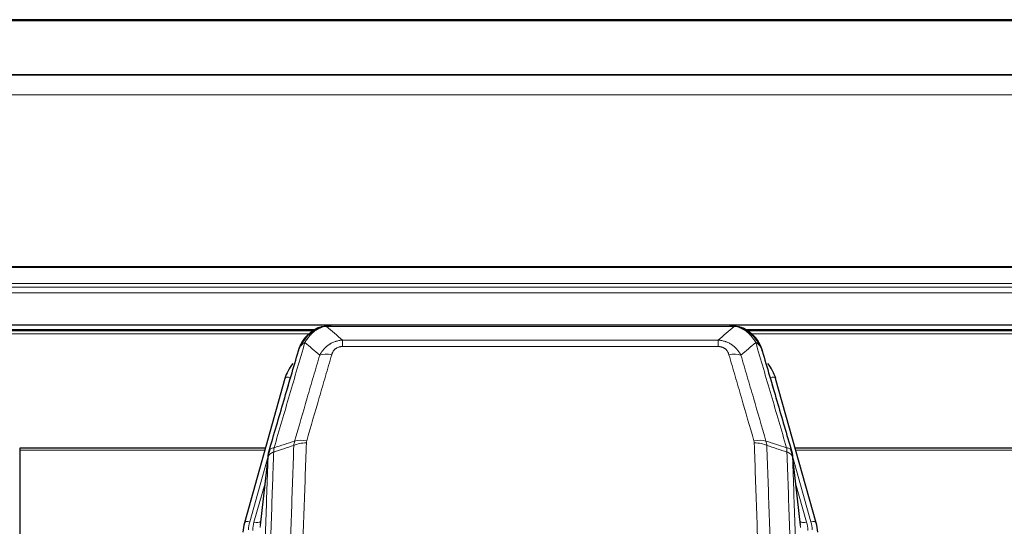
# Model space of a CAD drawing. Header units: inches. Extents: x 0 to 23760, y -13 to 16800.
# Tile 87 of 247: x 6991 to 7529, y 8457 to 8734. Entities that reach past the tile are written whole.
import ezdxf

# ---------------------------------------------------------------- set-up
doc = ezdxf.new("R2010")
doc.units = ezdxf.units.IN
doc.layers.add('254', color=7, linetype='Continuous', true_color=0xffffff)

msp = doc.modelspace()

# ---------------------------------------------------------------- linework, layer by layer
at = {"layer": '254', "color": 2, "linetype": 'Continuous', "lineweight": 25}
for p, q in [((8093.614, 8734.328), (6486.614, 8734.328)), ((8093.614, 8704.2), (6486.614, 8704.2)), ((8093.614, 8704.019), (6486.614, 8704.019)), ((6486.614, 8567.525), (8093.614, 8567.526)), ((7154.112, 8565.867), (7154.012, 8565.839)), ((7379.175, 8567.343), (7161.054, 8567.343)), ((7386.117, 8565.867), (7386.217, 8565.839)), ((7152.053, 8564.829), (6828.103, 8564.829)), ((8093.614, 8564.829), (7388.076, 8564.829)), ((7136.061, 8538.252), (7113.887, 8459.365)), ((7426.342, 8459.365), (7404.168, 8538.252)), ((7125.334, 8500.081), (6991.115, 8500.081)), ((6991.115, 8500.081), (6991.115, 8499.05)), ((6991.115, 8499.05), (6991.115, 8339.57)), ((7126.923, 8496.564), (7122.508, 8458.045)), ((7417.722, 8458.045), (7413.306, 8496.564)), ((7548.115, 8500.081), (7414.896, 8500.081)), ((7113.887, 8459.365), (7113.868, 8459.269)), ((7426.361, 8459.269), (7426.342, 8459.365))]:
    msp.add_line(p, q, dxfattribs=at)
at = {"layer": '254', "color": 110, "linetype": 'Continuous', "lineweight": 13}
for p, q in [((8093.614, 8733.783), (6486.614, 8733.783)), ((8093.614, 8693.254), (6486.614, 8693.254)), ((8093.614, 8599.426), (6486.614, 8599.426)), ((8093.614, 8598.982), (6486.614, 8598.982)), ((8093.614, 8590.069), (6486.614, 8590.069)), ((8093.614, 8588.224), (6486.614, 8588.224)), ((8093.614, 8584.983), (6486.614, 8584.983)), ((7154.012, 8565.839), (7153.944, 8565.681)), ((7381.517, 8566.68), (7158.712, 8566.68)), ((7386.217, 8565.839), (7386.286, 8565.681)), ((7150.665, 8564.268), (6828.92, 8564.268)), ((7149.277, 8562.655), (6830.961, 8562.655)), ((8093.614, 8564.268), (7388.974, 8564.268)), ((8093.614, 8562.655), (7390.934, 8562.655)), ((7167.443, 8559.212), (7372.786, 8559.212)), ((7167.443, 8559.212), (7167.443, 8555.679)), ((7372.786, 8555.679), (7167.443, 8555.679)), ((7372.786, 8559.212), (7372.786, 8555.679)), ((7138.949, 8538.825), (7134.224, 8522.014)), ((7406.005, 8522.014), (7401.28, 8538.825)), ((7125.047, 8499.05), (6991.115, 8499.05)), ((7126.848, 8495.773), (7116.775, 8459.939)), ((7423.454, 8459.939), (7413.381, 8495.773)), ((7548.115, 8499.05), (7415.183, 8499.05)), ((7126.794, 8495.052), (7122.417, 8456.872)), ((7417.812, 8456.872), (7413.435, 8495.052)), ((7125.148, 8481.084), (7119.123, 8459.646)), ((7415.081, 8481.084), (7421.107, 8459.646))]:
    msp.add_line(p, q, dxfattribs=at)
for centre, major_axis, ratio, start_param, end_param in [((7161.596, 8545.457), (-9.598, 2.808), 0.562843, 4.8755761, 5.6185342), ((7378.633, 8545.457), (9.598, 2.808), 0.562843, 0.6646512, 1.4076092), ((7138.949, 8537.44), (-2.888, 0.812), 0.4480327, 4.837666, 6.2831701), ((7401.28, 8537.44), (-2.888, -0.812), 0.4480327, 3.1416079, 4.5871119), ((7147.748, 8497.402), (9.994, -0.345), 0.559112, 1.5901207, 2.34753), ((7147.935, 8498.575), (9.604, -2.788), 0.5442898, 1.7274916, 2.473129), ((7392.294, 8498.575), (9.604, 2.788), 0.5442898, 0.6684637, 1.414101), ((7392.482, 8497.402), (9.994, 0.345), 0.559112, 0.7940626, 1.551472), ((7116.775, 8458.554), (-2.888, 0.812), 0.4480327, 4.837666, 6.2831701), ((7140.096, 8454.788), (24.033, -0.038), 0.8858289, 2.8989744, 3.1081259), ((7142.443, 8454.495), (24.033, -0.038), 0.8858289, 2.8989744, 3.1081259), ((7119.123, 8461.493), (-3.851, 1.082), 0.4480327, 1.6960734, 2.8915811), ((7421.107, 8461.493), (-3.851, -1.082), 0.4480327, 0.2500116, 1.4455193), ((7397.786, 8454.495), (-24.033, -0.038), 0.8858289, 3.1750594, 3.3842109), ((7423.454, 8458.554), (-2.888, -0.812), 0.4480327, 3.1416079, 4.5871119), ((7400.133, 8454.788), (-24.033, -0.038), 0.8858289, 3.1750594, 3.3842109)]:
    msp.add_ellipse(centre, major_axis=major_axis, ratio=ratio, start_param=start_param, end_param=end_param, dxfattribs=at)
at = {"layer": '254', "color": 2, "linetype": 'Continuous', "lineweight": 25}
for centre, major_axis, ratio, start_param, end_param in [((7162.256, 8532.238), (27.014, -0.465), 0.8900028, 2.5301108, 2.912319), ((7377.973, 8532.238), (-27.014, -0.465), 0.8900028, 3.3708663, 3.7530745), ((7140.096, 8453.402), (27.027, -0.37), 0.8864308, 2.9096812, 3.1188327), ((7400.133, 8453.402), (-27.027, -0.37), 0.8864308, 3.1643527, 3.3735041)]:
    msp.add_ellipse(centre, major_axis=major_axis, ratio=ratio, start_param=start_param, end_param=end_param, dxfattribs=at)
for points, knots in [([(7148.9, 8561.956), (7149.086, 8562.15), (7149.275, 8562.341), (7150.047, 8563.084), (7150.657, 8563.6), (7151.927, 8564.538), (7152.586, 8564.96), (7153.488, 8565.452), (7153.715, 8565.57), (7153.944, 8565.681)], [0, 0, 0, 0, 0.125, 0.125, 0.5, 0.5, 0.875, 0.875, 1, 1, 1, 1]), ([(7153.944, 8565.681), (7154.401, 8565.905), (7154.865, 8566.104), (7156.736, 8566.806), (7158.172, 8567.112), (7159.583, 8567.201)], [0, 0, 0, 0, 0.25, 0.25, 1, 1, 1, 1]), ([(7154.112, 8565.867), (7154.69, 8566.117), (7155.278, 8566.336), (7155.959, 8566.551), (7156.046, 8566.578), (7156.134, 8566.604)], [0, 0, 0, 0, 0.8717446, 0.8717446, 1, 1, 1, 1]), ([(7161.254, 8567.341), (7161.24, 8567.341), (7161.212, 8567.342), (7161.17, 8567.342), (7161.129, 8567.343), (7161.09, 8567.343), (7161.051, 8567.343), (7161.014, 8567.343), (7160.978, 8567.343), (7160.943, 8567.342), (7160.908, 8567.342), (7160.875, 8567.341), (7160.843, 8567.341), (7160.812, 8567.34), (7160.782, 8567.339), (7160.753, 8567.338), (7160.725, 8567.337), (7160.698, 8567.336), (7160.673, 8567.335), (7160.648, 8567.333), (7160.624, 8567.332), (7160.602, 8567.331), (7160.58, 8567.33), (7160.559, 8567.329), (7160.54, 8567.328), (7160.522, 8567.327), (7160.504, 8567.325), (7160.488, 8567.324), (7160.473, 8567.323), (7160.459, 8567.322), (7160.445, 8567.321), (7160.433, 8567.321), (7160.422, 8567.32), (7160.412, 8567.319), (7160.404, 8567.318), (7160.396, 8567.318), (7160.389, 8567.317), (7160.383, 8567.317), (7160.378, 8567.316), (7160.366, 8567.315), (7160.345, 8567.314), (7160.316, 8567.311), (7160.288, 8567.308), (7160.259, 8567.306), (7160.231, 8567.303), (7160.204, 8567.3), (7160.176, 8567.297), (7160.149, 8567.294), (7160.123, 8567.291), (7160.096, 8567.288), (7160.07, 8567.285), (7160.045, 8567.281), (7160.02, 8567.278), (7159.995, 8567.275), (7159.97, 8567.271), (7159.946, 8567.268), (7159.922, 8567.264), (7159.898, 8567.26), (7159.875, 8567.257), (7159.852, 8567.253), (7159.829, 8567.249), (7159.807, 8567.245), (7159.785, 8567.241), (7159.763, 8567.238), (7159.741, 8567.234), (7159.72, 8567.23), (7159.7, 8567.226), (7159.679, 8567.222), (7159.659, 8567.217), (7159.64, 8567.213), (7159.62, 8567.209), (7159.601, 8567.205), (7159.589, 8567.202), (7159.583, 8567.201)], [0, 0, 0, 0, 0.0247661, 0.0489206, 0.0724636, 0.0953949, 0.1177147, 0.1394229, 0.1605195, 0.1810045, 0.2008779, 0.2201398, 0.23879, 0.2568287, 0.2742558, 0.2910713, 0.3072753, 0.3228676, 0.3378484, 0.3522176, 0.3659752, 0.3791212, 0.3916556, 0.4035785, 0.4148897, 0.4255894, 0.4356775, 0.445154, 0.454019, 0.4622723, 0.4699141, 0.4769443, 0.4833629, 0.48917, 0.4943654, 0.4989493, 0.5029216, 0.5062824, 0.5090316, 0.5111692, 0.5284651, 0.5456049, 0.5625886, 0.5794163, 0.5960881, 0.612604, 0.6289642, 0.6451687, 0.6612176, 0.6771111, 0.6928491, 0.7084319, 0.7238594, 0.7391318, 0.7542492, 0.7692118, 0.7840195, 0.7986726, 0.8131712, 0.8275153, 0.8417051, 0.8557408, 0.8696224, 0.8833501, 0.8969241, 0.9103445, 0.9236114, 0.936725, 0.9496856, 0.9624932, 0.975148, 0.9876502, 1, 1, 1, 1]), ([(7378.975, 8567.341), (7379.049, 8567.343), (7379.123, 8567.343), (7379.419, 8567.343), (7379.641, 8567.334), (7380.068, 8567.299), (7380.274, 8567.273), (7380.526, 8567.227), (7380.587, 8567.214), (7380.647, 8567.201)], [0, 0, 0, 0, 0.125, 0.125, 0.5, 0.5, 0.875, 0.875, 1, 1, 1, 1]), ([(7380.647, 8567.201), (7382.057, 8567.112), (7383.494, 8566.806), (7385.364, 8566.104), (7385.828, 8565.905), (7386.286, 8565.681)], [0, 0, 0, 0, 0.75, 0.75, 1, 1, 1, 1]), ([(7384.119, 8566.597), (7384.199, 8566.573), (7384.278, 8566.548), (7384.951, 8566.336), (7385.539, 8566.117), (7386.117, 8565.867)], [0, 0, 0, 0, 0.1180686, 0.1180686, 1, 1, 1, 1]), ([(7386.286, 8565.681), (7386.514, 8565.57), (7386.742, 8565.452), (7387.643, 8564.96), (7388.302, 8564.538), (7389.572, 8563.6), (7390.182, 8563.084), (7390.954, 8562.341), (7391.143, 8562.15), (7391.329, 8561.956)], [0, 0, 0, 0, 0.125, 0.125, 0.5, 0.5, 0.875, 0.875, 1, 1, 1, 1]), ([(7144.032, 8555.047), (7144.644, 8556.786), (7145.54, 8558.475), (7147.07, 8560.511), (7147.48, 8561.002), (7147.914, 8561.471)], [0, 0, 0, 0, 0.75, 0.75, 1, 1, 1, 1]), ([(7147.535, 8561.001), (7147.592, 8561.103), (7147.661, 8561.206), (7147.797, 8561.362), (7147.853, 8561.418), (7147.914, 8561.471)], [0, 0, 0, 0, 0.6295096, 0.6295096, 1, 1, 1, 1]), ([(7147.914, 8561.471), (7148.132, 8561.706), (7148.356, 8561.935), (7149.229, 8562.785), (7149.92, 8563.366), (7150.647, 8563.892)], [0, 0, 0, 0, 0.2626999, 0.2626999, 1, 1, 1, 1]), ([(7389.804, 8563.729), (7390.45, 8563.246), (7391.066, 8562.721), (7391.874, 8561.935), (7392.097, 8561.706), (7392.315, 8561.471)], [0, 0, 0, 0, 0.7159091, 0.7159091, 1, 1, 1, 1]), ([(7392.745, 8560.904), (7392.723, 8560.948), (7392.7, 8560.992), (7392.621, 8561.127), (7392.559, 8561.218), (7392.433, 8561.362), (7392.376, 8561.418), (7392.315, 8561.471)], [0, 0, 0, 0, 0.2280377, 0.2280377, 0.6912151, 0.6912151, 1, 1, 1, 1]), ([(7392.315, 8561.471), (7392.75, 8561.002), (7393.16, 8560.511), (7394.689, 8558.475), (7395.585, 8556.786), (7396.197, 8555.047)], [0, 0, 0, 0, 0.25, 0.25, 1, 1, 1, 1]), ([(7392.805, 8560.769), (7392.816, 8560.756), (7392.84, 8560.73), (7392.875, 8560.69), (7392.91, 8560.649), (7392.946, 8560.608), (7392.982, 8560.566), (7393.019, 8560.523), (7393.056, 8560.48), (7393.093, 8560.435), (7393.131, 8560.391), (7393.169, 8560.345), (7393.207, 8560.299), (7393.246, 8560.251), (7393.285, 8560.204), (7393.324, 8560.155), (7393.364, 8560.106), (7393.404, 8560.056), (7393.445, 8560.005), (7393.486, 8559.953), (7393.527, 8559.901), (7393.568, 8559.848), (7393.61, 8559.794), (7393.651, 8559.739), (7393.694, 8559.684), (7393.736, 8559.628), (7393.779, 8559.571), (7393.822, 8559.513), (7393.865, 8559.454), (7393.908, 8559.395), (7393.952, 8559.334), (7393.996, 8559.273), (7394.04, 8559.212), (7394.084, 8559.149), (7394.129, 8559.086), (7394.173, 8559.021), (7394.218, 8558.956), (7394.263, 8558.89), (7394.308, 8558.823), (7394.353, 8558.756), (7394.399, 8558.687), (7394.444, 8558.618), (7394.49, 8558.548), (7394.536, 8558.477), (7394.582, 8558.405), (7394.628, 8558.332), (7394.674, 8558.258), (7394.72, 8558.184), (7394.766, 8558.108), (7394.812, 8558.032), (7394.858, 8557.955), (7394.904, 8557.877), (7394.951, 8557.798), (7394.997, 8557.718), (7395.043, 8557.637), (7395.089, 8557.555), (7395.135, 8557.473), (7395.182, 8557.389), (7395.228, 8557.305), (7395.274, 8557.22), (7395.319, 8557.133), (7395.365, 8557.046), (7395.411, 8556.958), (7395.457, 8556.869), (7395.502, 8556.779), (7395.547, 8556.688), (7395.593, 8556.596), (7395.637, 8556.504), (7395.682, 8556.41), (7395.727, 8556.315), (7395.771, 8556.219), (7395.815, 8556.123), (7395.859, 8556.025), (7395.903, 8555.927), (7395.946, 8555.827), (7395.99, 8555.727), (7396.032, 8555.626), (7396.075, 8555.523), (7396.117, 8555.42), (7396.159, 8555.316), (7396.2, 8555.21), (7396.242, 8555.104), (7396.282, 8554.997), (7396.323, 8554.889), (7396.363, 8554.78), (7396.402, 8554.67), (7396.441, 8554.558), (7396.48, 8554.446), (7396.518, 8554.333), (7396.555, 8554.219), (7396.593, 8554.104), (7396.629, 8553.988), (7396.665, 8553.871), (7396.701, 8553.754), (7396.736, 8553.635), (7396.77, 8553.515), (7396.804, 8553.394), (7396.826, 8553.313), (7396.837, 8553.272)], [0, 0, 0, 0, 0.0060657, 0.012223, 0.0184718, 0.0248123, 0.0312443, 0.0377679, 0.0443831, 0.0510899, 0.0578883, 0.0647782, 0.0717598, 0.0788329, 0.0859977, 0.093254, 0.1006019, 0.1080414, 0.1155725, 0.1231952, 0.1309095, 0.1387154, 0.1466129, 0.1546019, 0.1626826, 0.1708549, 0.1791188, 0.1874742, 0.1959213, 0.20446, 0.2130903, 0.2218121, 0.2306256, 0.2395307, 0.2485274, 0.2576156, 0.2667955, 0.276067, 0.2854301, 0.2948848, 0.3044311, 0.314069, 0.3237985, 0.3336196, 0.3435324, 0.3535367, 0.3636326, 0.3738202, 0.3840993, 0.3944701, 0.4049324, 0.4154864, 0.426132, 0.4368691, 0.4476979, 0.4586183, 0.4696303, 0.480734, 0.4919292, 0.503216, 0.5145945, 0.5260645, 0.5376262, 0.5492795, 0.5610244, 0.5728609, 0.584789, 0.5968087, 0.60892, 0.621123, 0.6334175, 0.6458037, 0.6582815, 0.6708509, 0.6835119, 0.6962645, 0.7091087, 0.7220445, 0.735072, 0.748191, 0.7614017, 0.774704, 0.7880979, 0.8015834, 0.8151605, 0.8288293, 0.8425896, 0.8564416, 0.8703852, 0.8844204, 0.8985472, 0.9127656, 0.9270756, 0.9414773, 0.9559705, 0.9705554, 0.9852319, 1, 1, 1, 1]), ([(7143.393, 8553.272), (7143.399, 8553.294), (7143.41, 8553.339), (7143.428, 8553.404), (7143.447, 8553.47), (7143.465, 8553.535), (7143.484, 8553.6), (7143.503, 8553.665), (7143.521, 8553.73), (7143.541, 8553.794), (7143.56, 8553.858), (7143.579, 8553.921), (7143.599, 8553.985), (7143.619, 8554.048), (7143.639, 8554.11), (7143.659, 8554.173), (7143.679, 8554.235), (7143.699, 8554.297), (7143.72, 8554.358), (7143.741, 8554.42), (7143.761, 8554.481), (7143.782, 8554.542), (7143.803, 8554.602), (7143.825, 8554.662), (7143.846, 8554.722), (7143.867, 8554.782), (7143.889, 8554.841), (7143.911, 8554.9), (7143.933, 8554.959), (7143.955, 8555.017), (7143.977, 8555.075), (7143.999, 8555.133), (7144.021, 8555.191), (7144.044, 8555.248), (7144.066, 8555.305), (7144.089, 8555.362), (7144.112, 8555.418), (7144.134, 8555.474), (7144.157, 8555.53), (7144.18, 8555.586), (7144.203, 8555.641), (7144.227, 8555.696), (7144.25, 8555.751), (7144.273, 8555.805), (7144.297, 8555.86), (7144.32, 8555.914), (7144.344, 8555.967), (7144.368, 8556.02), (7144.392, 8556.074), (7144.415, 8556.126), (7144.439, 8556.179), (7144.463, 8556.231), (7144.487, 8556.283), (7144.511, 8556.335), (7144.536, 8556.386), (7144.56, 8556.437), (7144.584, 8556.488), (7144.609, 8556.538), (7144.633, 8556.589), (7144.657, 8556.639), (7144.682, 8556.688), (7144.707, 8556.738), (7144.731, 8556.787), (7144.756, 8556.836), (7144.78, 8556.884), (7144.805, 8556.933), (7144.824, 8556.969), (7144.834, 8556.989), (7144.836, 8556.993)], [0, 0, 0, 0, 0.0171812, 0.0343046, 0.0513704, 0.0683783, 0.0853286, 0.1022212, 0.119056, 0.1358331, 0.1525524, 0.1692141, 0.185818, 0.2023642, 0.2188526, 0.2352834, 0.2516564, 0.2679717, 0.2842292, 0.3004291, 0.3165712, 0.3326555, 0.3486822, 0.3646511, 0.3805623, 0.3964158, 0.4122116, 0.4279496, 0.4436299, 0.4592525, 0.4748173, 0.4903244, 0.5057738, 0.5211655, 0.5364994, 0.5517757, 0.5669942, 0.5821549, 0.597258, 0.6123033, 0.6272909, 0.6422208, 0.6570929, 0.6719073, 0.686664, 0.701363, 0.7160042, 0.7305878, 0.7451136, 0.7595816, 0.773992, 0.7883446, 0.8026395, 0.8168767, 0.8310561, 0.8451778, 0.8592418, 0.8732481, 0.8871967, 0.9010875, 0.9149206, 0.928696, 0.9424136, 0.9560736, 0.9696758, 0.9832203, 0.996707, 1, 1, 1, 1]), ([(7143.393, 8553.272), (7143.477, 8553.733), (7143.619, 8554.184), (7143.882, 8554.763), (7143.954, 8554.906), (7144.032, 8555.047)], [0, 0, 0, 0, 0.75, 0.75, 1, 1, 1, 1]), ([(7396.837, 8553.272), (7396.779, 8553.583), (7396.697, 8553.887), (7396.484, 8554.479), (7396.352, 8554.768), (7396.197, 8555.047)], [0, 0, 0, 0, 0.5, 0.5, 1, 1, 1, 1]), ([(7127.35, 8498.503), (7130.036, 8507.714), (7132.716, 8516.884), (7136.726, 8530.577), (7138.062, 8535.131), (7140.73, 8544.217), (7142.062, 8548.75), (7143.393, 8553.272)], [0, 0, 0, 0, 0.5, 0.5, 0.75, 0.75, 1, 1, 1, 1]), ([(7396.837, 8553.272), (7398.167, 8548.75), (7399.5, 8544.217), (7402.167, 8535.131), (7403.503, 8530.577), (7407.514, 8516.884), (7410.193, 8507.714), (7412.879, 8498.503)], [0, 0, 0, 0, 0.25, 0.25, 0.5, 0.5, 1, 1, 1, 1]), ([(7126.794, 8495.052), (7126.794, 8495.063), (7126.796, 8495.103), (7126.799, 8495.189), (7126.806, 8495.328), (7126.818, 8495.521), (7126.836, 8495.767), (7126.865, 8496.066), (7126.907, 8496.418), (7126.951, 8496.718), (7126.989, 8496.949), (7127.014, 8497.092), (7127.041, 8497.231), (7127.067, 8497.366), (7127.095, 8497.498), (7127.123, 8497.625), (7127.151, 8497.748), (7127.179, 8497.868), (7127.208, 8497.983), (7127.236, 8498.095), (7127.265, 8498.202), (7127.293, 8498.306), (7127.322, 8498.406), (7127.341, 8498.471), (7127.35, 8498.503)], [0, 0, 0, 0, 0.0092499, 0.0337179, 0.073404, 0.128308, 0.1984299, 0.2837694, 0.3843264, 0.5001005, 0.5424888, 0.5838484, 0.6241794, 0.6634821, 0.7017567, 0.7390032, 0.7752221, 0.8104134, 0.8445775, 0.8777146, 0.909825, 0.9409091, 0.9709673, 1, 1, 1, 1]), ([(7412.879, 8498.503), (7412.884, 8498.486), (7412.894, 8498.451), (7412.909, 8498.399), (7412.925, 8498.346), (7412.94, 8498.291), (7412.955, 8498.235), (7412.971, 8498.179), (7412.986, 8498.121), (7413.001, 8498.061), (7413.017, 8498.001), (7413.032, 8497.94), (7413.047, 8497.877), (7413.063, 8497.814), (7413.078, 8497.749), (7413.093, 8497.683), (7413.108, 8497.616), (7413.123, 8497.548), (7413.138, 8497.479), (7413.153, 8497.408), (7413.168, 8497.336), (7413.182, 8497.264), (7413.196, 8497.19), (7413.21, 8497.115), (7413.224, 8497.038), (7413.238, 8496.961), (7413.251, 8496.882), (7413.272, 8496.756), (7413.298, 8496.587), (7413.326, 8496.38), (7413.35, 8496.188), (7413.369, 8496.01), (7413.385, 8495.848), (7413.398, 8495.701), (7413.408, 8495.569), (7413.416, 8495.452), (7413.422, 8495.35), (7413.426, 8495.263), (7413.43, 8495.191), (7413.432, 8495.135), (7413.434, 8495.094), (7413.435, 8495.068), (7413.435, 8495.056), (7413.435, 8495.052)], [0, 0, 0, 0, 0.0155037, 0.0313049, 0.0474035, 0.0637997, 0.0804935, 0.097485, 0.1147743, 0.1323613, 0.1502462, 0.1684289, 0.1869096, 0.2056883, 0.224765, 0.2441397, 0.2638126, 0.2837835, 0.3040527, 0.32462, 0.3454856, 0.3666494, 0.3881116, 0.409872, 0.4319308, 0.454288, 0.4769435, 0.4998975, 0.5635611, 0.6228928, 0.6778927, 0.7285606, 0.7748966, 0.8169007, 0.8545729, 0.8879131, 0.9169214, 0.9415977, 0.9619421, 0.9779545, 0.989635, 0.9969835, 1, 1, 1, 1])]:
    msp.add_open_spline(points, degree=3, knots=knots, dxfattribs=at)
for points, degree in [([(7154.014, 8565.84), (7152.147, 8565.006), (7150.501, 8563.785)], 2), ([(7159.519, 8567.263), (7160.101, 8567.319), (7160.68, 8567.344), (7161.254, 8567.341)], 3), ([(7378.975, 8567.341), (7379.592, 8567.345), (7380.215, 8567.315), (7380.841, 8567.25)], 3), ([(7389.728, 8563.785), (7388.082, 8565.006), (7386.215, 8565.84)], 2), ([(7127.667, 8499.314), (7126.917, 8496.483)], 1), ([(7413.312, 8496.483), (7412.562, 8499.314)], 1)]:
    msp.add_open_spline(points, degree=degree, dxfattribs=at)
at = {"layer": '254', "color": 110, "linetype": 'Continuous', "lineweight": 13}
for points, knots in [([(7153.944, 8565.681), (7153.942, 8565.652), (7153.944, 8565.619), (7153.957, 8565.534), (7153.973, 8565.478), (7154.021, 8565.374), (7154.053, 8565.326), (7154.094, 8565.287)], [0, 0, 0, 0, 0.25, 0.25, 0.625, 0.625, 1, 1, 1, 1]), ([(7154.094, 8565.287), (7154.454, 8565.482), (7154.822, 8565.658), (7156.315, 8566.285), (7157.492, 8566.579), (7158.712, 8566.68)], [0, 0, 0, 0, 0.25, 0.25, 1, 1, 1, 1]), ([(7159.583, 8567.201), (7159.575, 8567.199), (7159.559, 8567.195), (7159.535, 8567.19), (7159.512, 8567.184), (7159.489, 8567.178), (7159.466, 8567.172), (7159.444, 8567.166), (7159.422, 8567.16), (7159.4, 8567.154), (7159.379, 8567.148), (7159.358, 8567.142), (7159.337, 8567.135), (7159.317, 8567.129), (7159.297, 8567.122), (7159.277, 8567.116), (7159.258, 8567.109), (7159.239, 8567.102), (7159.22, 8567.095), (7159.202, 8567.088), (7159.184, 8567.081), (7159.166, 8567.074), (7159.149, 8567.067), (7159.132, 8567.06), (7159.115, 8567.053), (7159.099, 8567.045), (7159.083, 8567.038), (7159.067, 8567.03), (7159.052, 8567.023), (7159.037, 8567.015), (7159.022, 8567.007), (7159.008, 8567), (7158.994, 8566.992), (7158.98, 8566.984), (7158.967, 8566.976), (7158.954, 8566.968), (7158.941, 8566.96), (7158.929, 8566.951), (7158.917, 8566.943), (7158.905, 8566.935), (7158.894, 8566.926), (7158.883, 8566.918), (7158.872, 8566.91), (7158.861, 8566.901), (7158.851, 8566.892), (7158.842, 8566.884), (7158.832, 8566.875), (7158.823, 8566.866), (7158.815, 8566.857), (7158.806, 8566.849), (7158.798, 8566.84), (7158.79, 8566.831), (7158.783, 8566.822), (7158.776, 8566.813), (7158.769, 8566.803), (7158.763, 8566.794), (7158.757, 8566.785), (7158.751, 8566.776), (7158.746, 8566.766), (7158.74, 8566.757), (7158.736, 8566.748), (7158.731, 8566.738), (7158.727, 8566.729), (7158.723, 8566.719), (7158.72, 8566.71), (7158.717, 8566.7), (7158.714, 8566.69), (7158.713, 8566.684), (7158.712, 8566.68)], [0, 0, 0, 0, 0.0185022, 0.0368847, 0.0551481, 0.073293, 0.0913199, 0.1092294, 0.1270222, 0.1446988, 0.1622598, 0.1797059, 0.1970378, 0.2142561, 0.2313614, 0.2483544, 0.265236, 0.2820066, 0.2986672, 0.3152184, 0.331661, 0.3479958, 0.3642235, 0.380345, 0.3963611, 0.4122725, 0.4280803, 0.4437851, 0.459388, 0.4748898, 0.4902915, 0.5055939, 0.5207981, 0.535905, 0.5509156, 0.565831, 0.5806521, 0.5953801, 0.6100159, 0.6245607, 0.6390157, 0.6533819, 0.6676604, 0.6818526, 0.6959596, 0.7099825, 0.7239227, 0.7377815, 0.75156, 0.7652597, 0.7788818, 0.7924277, 0.8058989, 0.8192966, 0.8326224, 0.8458776, 0.8590638, 0.8721825, 0.8852351, 0.8982233, 0.9111485, 0.9240124, 0.9368166, 0.9495628, 0.9622525, 0.9748874, 0.9874694, 1, 1, 1, 1]), ([(7380.647, 8567.201), (7380.765, 8567.174), (7380.875, 8567.143), (7381.124, 8567.056), (7381.249, 8566.995), (7381.435, 8566.853), (7381.496, 8566.772), (7381.517, 8566.68)], [0, 0, 0, 0, 0.25, 0.25, 0.625, 0.625, 1, 1, 1, 1]), ([(7381.517, 8566.68), (7382.738, 8566.579), (7383.914, 8566.285), (7385.408, 8565.658), (7385.775, 8565.482), (7386.135, 8565.287)], [0, 0, 0, 0, 0.75, 0.75, 1, 1, 1, 1]), ([(7386.286, 8565.681), (7386.287, 8565.652), (7386.285, 8565.619), (7386.272, 8565.534), (7386.256, 8565.478), (7386.208, 8565.374), (7386.176, 8565.326), (7386.135, 8565.287)], [0, 0, 0, 0, 0.25, 0.25, 0.625, 0.625, 1, 1, 1, 1]), ([(7145.242, 8556.631), (7145.941, 8558.084), (7146.811, 8559.478), (7148.172, 8561.161), (7148.529, 8561.567), (7148.9, 8561.956)], [0, 0, 0, 0, 0.75, 0.75, 1, 1, 1, 1]), ([(7146.949, 8557.961), (7147.642, 8559.077), (7148.409, 8560.174), (7149.535, 8561.524), (7149.826, 8561.852), (7150.125, 8562.168)], [0, 0, 0, 0, 0.75, 0.75, 1, 1, 1, 1]), ([(7147.914, 8561.471), (7147.945, 8561.498), (7147.978, 8561.524), (7148.112, 8561.625), (7148.225, 8561.695), (7148.475, 8561.817), (7148.611, 8561.869), (7148.802, 8561.929), (7148.851, 8561.943), (7148.9, 8561.956)], [0, 0, 0, 0, 0.125, 0.125, 0.5, 0.5, 0.875, 0.875, 1, 1, 1, 1]), ([(7148.9, 8561.956), (7148.999, 8561.982), (7149.1, 8562.005), (7149.357, 8562.056), (7149.515, 8562.079), (7149.825, 8562.124), (7149.979, 8562.144), (7150.125, 8562.168)], [0, 0, 0, 0, 0.25, 0.25, 0.625, 0.625, 1, 1, 1, 1]), ([(7150.125, 8562.168), (7150.274, 8562.327), (7150.426, 8562.482), (7151.04, 8563.091), (7151.519, 8563.519), (7152.513, 8564.305), (7153.028, 8564.664), (7153.735, 8565.088), (7153.914, 8565.19), (7154.094, 8565.287)], [0, 0, 0, 0, 0.125, 0.125, 0.5, 0.5, 0.875, 0.875, 1, 1, 1, 1]), ([(7386.135, 8565.287), (7386.316, 8565.19), (7386.494, 8565.088), (7387.201, 8564.664), (7387.716, 8564.305), (7388.71, 8563.519), (7389.189, 8563.091), (7389.804, 8562.482), (7389.955, 8562.327), (7390.105, 8562.168)], [0, 0, 0, 0, 0.125, 0.125, 0.5, 0.5, 0.875, 0.875, 1, 1, 1, 1]), ([(7391.329, 8561.956), (7391.23, 8561.982), (7391.129, 8562.005), (7390.872, 8562.056), (7390.715, 8562.079), (7390.404, 8562.124), (7390.251, 8562.144), (7390.105, 8562.168)], [0, 0, 0, 0, 0.25, 0.25, 0.625, 0.625, 1, 1, 1, 1]), ([(7390.105, 8562.168), (7390.403, 8561.852), (7390.694, 8561.524), (7391.821, 8560.174), (7392.587, 8559.077), (7393.28, 8557.961)], [0, 0, 0, 0, 0.25, 0.25, 1, 1, 1, 1]), ([(7392.315, 8561.471), (7392.284, 8561.498), (7392.252, 8561.524), (7392.117, 8561.625), (7392.004, 8561.695), (7391.755, 8561.817), (7391.618, 8561.869), (7391.427, 8561.929), (7391.378, 8561.943), (7391.329, 8561.956)], [0, 0, 0, 0, 0.125, 0.125, 0.5, 0.5, 0.875, 0.875, 1, 1, 1, 1]), ([(7391.329, 8561.956), (7391.7, 8561.567), (7392.057, 8561.161), (7393.418, 8559.478), (7394.289, 8558.084), (7394.987, 8556.631)], [0, 0, 0, 0, 0.25, 0.25, 1, 1, 1, 1]), ([(7146.949, 8557.961), (7145.551, 8553.207), (7144.152, 8548.441), (7141.35, 8538.885), (7139.947, 8534.095), (7135.733, 8519.692), (7132.917, 8510.045), (7130.095, 8500.352)], [0, 0, 0, 0, 0.25, 0.25, 0.5, 0.5, 1, 1, 1, 1]), ([(7144.032, 8555.047), (7144.071, 8555.117), (7144.111, 8555.187), (7144.279, 8555.465), (7144.418, 8555.669), (7144.721, 8556.065), (7144.885, 8556.258), (7145.121, 8556.508), (7145.181, 8556.57), (7145.242, 8556.631)], [0, 0, 0, 0, 0.125, 0.125, 0.5, 0.5, 0.875, 0.875, 1, 1, 1, 1]), ([(7145.242, 8556.631), (7145.365, 8556.753), (7145.493, 8556.873), (7145.825, 8557.164), (7146.036, 8557.333), (7146.478, 8557.658), (7146.709, 8557.813), (7146.949, 8557.961)], [0, 0, 0, 0, 0.25, 0.25, 0.625, 0.625, 1, 1, 1, 1]), ([(7155.016, 8550.999), (7155.314, 8551.567), (7155.64, 8552.114), (7156.353, 8553.166), (7156.74, 8553.67), (7157.368, 8554.392), (7157.64, 8554.686), (7157.925, 8554.97), (7158.04, 8555.083), (7158.098, 8555.14), (7158.274, 8555.306), (7158.393, 8555.415), (7158.995, 8555.951), (7159.504, 8556.348), (7160.176, 8556.803), (7160.313, 8556.891), (7160.52, 8557.022), (7160.589, 8557.064), (7160.729, 8557.149), (7160.799, 8557.19), (7161.151, 8557.395), (7161.438, 8557.549), (7162.314, 8557.983), (7162.919, 8558.233), (7163.622, 8558.47), (7163.701, 8558.495), (7163.859, 8558.546), (7163.938, 8558.57), (7164.176, 8558.642), (7164.335, 8558.687), (7164.815, 8558.814), (7165.137, 8558.888), (7166.113, 8559.079), (7166.773, 8559.166), (7167.443, 8559.212)], [0, 0, 0, 0, 0.125, 0.125, 0.25, 0.25, 0.3125, 0.328125, 0.328125, 0.34375, 0.34375, 0.375, 0.375, 0.5, 0.5, 0.53125, 0.53125, 0.546875, 0.546875, 0.5625, 0.5625, 0.625, 0.625, 0.75, 0.75, 0.765625, 0.765625, 0.78125, 0.78125, 0.8125, 0.8125, 0.875, 0.875, 1, 1, 1, 1]), ([(7161.596, 8551.244), (7161.617, 8551.316), (7161.639, 8551.388), (7161.686, 8551.531), (7161.71, 8551.603), (7161.785, 8551.816), (7161.84, 8551.957), (7161.957, 8552.235), (7162.021, 8552.372), (7162.158, 8552.644), (7162.231, 8552.778), (7162.388, 8553.042), (7162.472, 8553.173), (7162.607, 8553.365), (7162.654, 8553.428), (7162.75, 8553.554), (7162.8, 8553.617), (7162.954, 8553.801), (7163.062, 8553.92), (7163.29, 8554.149), (7163.41, 8554.259), (7163.599, 8554.418), (7163.696, 8554.496), (7163.797, 8554.571), (7163.866, 8554.62), (7163.9, 8554.645), (7164.075, 8554.765), (7164.219, 8554.854), (7164.666, 8555.103), (7164.983, 8555.242), (7165.403, 8555.382), (7165.488, 8555.408), (7165.661, 8555.457), (7165.748, 8555.479), (7166.01, 8555.541), (7166.185, 8555.575), (7166.54, 8555.628), (7166.719, 8555.647), (7167.079, 8555.673), (7167.261, 8555.679), (7167.443, 8555.679)], [0, 0, 0, 0, 0.03125, 0.03125, 0.0625, 0.0625, 0.125, 0.125, 0.1875, 0.1875, 0.25, 0.25, 0.3125, 0.3125, 0.34375, 0.34375, 0.375, 0.375, 0.4375, 0.4375, 0.5, 0.5, 0.53125, 0.546875, 0.546875, 0.5625, 0.5625, 0.625, 0.625, 0.75, 0.75, 0.78125, 0.78125, 0.8125, 0.8125, 0.875, 0.875, 0.9375, 0.9375, 1, 1, 1, 1]), ([(7372.786, 8559.212), (7373.121, 8559.189), (7373.454, 8559.156), (7374.117, 8559.069), (7374.445, 8559.015), (7375.421, 8558.823), (7376.059, 8558.654), (7376.761, 8558.418), (7376.839, 8558.391), (7376.995, 8558.335), (7377.072, 8558.307), (7377.304, 8558.22), (7377.457, 8558.16), (7377.911, 8557.972), (7378.506, 8557.703), (7379.079, 8557.395), (7379.5, 8557.15), (7379.709, 8557.024), (7379.914, 8556.892), (7380.05, 8556.803), (7380.118, 8556.758), (7380.724, 8556.349), (7381.232, 8555.953), (7381.951, 8555.314), (7382.183, 8555.093), (7382.522, 8554.751), (7382.633, 8554.635), (7382.851, 8554.399), (7382.959, 8554.28), (7383.486, 8553.674), (7383.874, 8553.168), (7384.589, 8552.114), (7384.916, 8551.566), (7385.213, 8550.999)], [0, 0, 0, 0, 0.0625, 0.0625, 0.125, 0.125, 0.25, 0.25, 0.265625, 0.265625, 0.28125, 0.28125, 0.3125, 0.3125, 0.375, 0.4375, 0.4375, 0.46875, 0.484375, 0.484375, 0.5, 0.5, 0.625, 0.625, 0.6875, 0.6875, 0.71875, 0.71875, 0.75, 0.75, 0.875, 0.875, 1, 1, 1, 1]), ([(7372.786, 8555.679), (7372.968, 8555.679), (7373.151, 8555.673), (7373.515, 8555.647), (7373.694, 8555.627), (7374.05, 8555.573), (7374.225, 8555.54), (7374.572, 8555.458), (7374.743, 8555.409), (7374.954, 8555.339), (7374.996, 8555.325), (7375.08, 8555.295), (7375.204, 8555.248), (7375.326, 8555.198), (7375.564, 8555.093), (7375.872, 8554.94), (7376.159, 8554.762), (7376.332, 8554.642), (7376.367, 8554.618), (7376.435, 8554.569), (7376.469, 8554.543), (7376.569, 8554.467), (7376.633, 8554.415), (7376.823, 8554.256), (7376.942, 8554.146), (7377.169, 8553.918), (7377.276, 8553.8), (7377.479, 8553.557), (7377.574, 8553.432), (7377.687, 8553.271), (7377.71, 8553.239), (7377.754, 8553.174), (7377.775, 8553.142), (7377.839, 8553.043), (7377.88, 8552.977), (7377.999, 8552.778), (7378.072, 8552.643), (7378.209, 8552.371), (7378.273, 8552.233), (7378.449, 8551.816), (7378.549, 8551.532), (7378.633, 8551.244)], [0, 0, 0, 0, 0.0625, 0.0625, 0.125, 0.125, 0.1875, 0.1875, 0.25, 0.25, 0.265625, 0.265625, 0.28125, 0.3125, 0.3125, 0.375, 0.4375, 0.4375, 0.453125, 0.453125, 0.46875, 0.46875, 0.5, 0.5, 0.5625, 0.5625, 0.625, 0.625, 0.6875, 0.6875, 0.703125, 0.703125, 0.71875, 0.71875, 0.75, 0.75, 0.8125, 0.8125, 0.875, 0.875, 1, 1, 1, 1]), ([(7394.987, 8556.631), (7394.741, 8556.878), (7394.475, 8557.113), (7393.904, 8557.558), (7393.601, 8557.767), (7393.28, 8557.961)], [0, 0, 0, 0, 0.5, 0.5, 1, 1, 1, 1]), ([(7410.134, 8500.352), (7407.312, 8510.045), (7404.496, 8519.692), (7400.283, 8534.095), (7398.88, 8538.885), (7396.077, 8548.441), (7394.678, 8553.207), (7393.28, 8557.961)], [0, 0, 0, 0, 0.5, 0.5, 0.75, 0.75, 1, 1, 1, 1]), ([(7396.197, 8555.047), (7396.041, 8555.332), (7395.861, 8555.607), (7395.457, 8556.136), (7395.232, 8556.39), (7394.987, 8556.631)], [0, 0, 0, 0, 0.5, 0.5, 1, 1, 1, 1]), ([(7141.339, 8504.002), (7143.627, 8511.895), (7145.911, 8519.758), (7149.33, 8531.508), (7150.469, 8535.417), (7152.744, 8543.22), (7153.881, 8547.113), (7155.016, 8550.999)], [0, 0, 0, 0, 0.5, 0.5, 0.75, 0.75, 1, 1, 1, 1]), ([(7161.596, 8551.244), (7160.462, 8547.352), (7159.327, 8543.452), (7157.055, 8535.637), (7155.917, 8531.722), (7152.502, 8519.954), (7150.221, 8512.078), (7147.935, 8504.173)], [0, 0, 0, 0, 0.25, 0.25, 0.5, 0.5, 1, 1, 1, 1]), ([(7392.294, 8504.173), (7390.009, 8512.078), (7387.727, 8519.954), (7384.312, 8531.722), (7383.175, 8535.637), (7380.902, 8543.452), (7379.767, 8547.352), (7378.633, 8551.244)], [0, 0, 0, 0, 0.5, 0.5, 0.75, 0.75, 1, 1, 1, 1]), ([(7385.213, 8550.999), (7386.348, 8547.113), (7387.485, 8543.22), (7389.76, 8535.417), (7390.899, 8531.508), (7394.318, 8519.758), (7396.602, 8511.895), (7398.89, 8504.002)], [0, 0, 0, 0, 0.25, 0.25, 0.5, 0.5, 1, 1, 1, 1]), ([(7128.906, 8183.032), (7129.464, 8196.845), (7130.566, 8224.34), (7132.176, 8265.192), (7133.22, 8292.166), (7133.991, 8312.299), (7134.374, 8322.341), (7134.753, 8332.346), (7135.005, 8339.008), (7135.13, 8342.335), (7135.754, 8358.949), (7136.246, 8372.169), (7136.973, 8391.894), (7137.213, 8398.449), (7137.689, 8411.524), (7137.925, 8418.042), (7138.628, 8437.54), (7139.55, 8463.387), (7140.442, 8488.932), (7140.88, 8501.63)], [0, 0, 0, 0, 0.125, 0.25, 0.375, 0.375, 0.4375, 0.46875, 0.46875, 0.5, 0.5, 0.625, 0.625, 0.6875, 0.6875, 0.75, 0.75, 0.875, 1, 1, 1, 1]), ([(7147.748, 8502.996), (7147.31, 8490.282), (7146.42, 8464.704), (7145.499, 8438.824), (7144.797, 8419.302), (7144.561, 8412.775), (7144.085, 8399.684), (7143.845, 8393.12), (7143.12, 8373.371), (7142.629, 8360.134), (7142.005, 8343.498), (7141.88, 8340.167), (7141.629, 8333.497), (7141.25, 8323.479), (7140.868, 8313.424), (7140.097, 8293.266), (7139.055, 8266.257), (7137.447, 8225.353), (7136.347, 8197.823), (7135.789, 8183.993)], [0, 0, 0, 0, 0.125, 0.25, 0.25, 0.3125, 0.3125, 0.375, 0.375, 0.5, 0.5, 0.53125, 0.53125, 0.5625, 0.625, 0.625, 0.75, 0.875, 1, 1, 1, 1]), ([(7147.748, 8502.996), (7147.754, 8503.194), (7147.773, 8503.392), (7147.836, 8503.784), (7147.879, 8503.979), (7147.935, 8504.173)], [0, 0, 0, 0, 0.5, 0.5, 1, 1, 1, 1]), ([(7392.294, 8504.173), (7392.35, 8503.979), (7392.393, 8503.784), (7392.456, 8503.392), (7392.475, 8503.194), (7392.482, 8502.996)], [0, 0, 0, 0, 0.5, 0.5, 1, 1, 1, 1]), ([(7404.44, 8183.993), (7403.883, 8197.823), (7402.782, 8225.353), (7401.174, 8266.257), (7400.132, 8293.266), (7399.361, 8313.424), (7398.979, 8323.479), (7398.6, 8333.497), (7398.349, 8340.167), (7398.224, 8343.498), (7397.6, 8360.134), (7397.109, 8373.371), (7396.384, 8393.12), (7396.144, 8399.684), (7395.668, 8412.775), (7395.432, 8419.302), (7394.73, 8438.824), (7393.81, 8464.704), (7392.919, 8490.282), (7392.482, 8502.996)], [0, 0, 0, 0, 0.125, 0.25, 0.375, 0.375, 0.4375, 0.46875, 0.46875, 0.5, 0.5, 0.625, 0.625, 0.6875, 0.6875, 0.75, 0.75, 0.875, 1, 1, 1, 1]), ([(7399.349, 8501.63), (7399.787, 8488.932), (7400.679, 8463.387), (7401.601, 8437.54), (7402.304, 8418.042), (7402.54, 8411.524), (7403.016, 8398.449), (7403.257, 8391.894), (7403.983, 8372.169), (7404.475, 8358.949), (7405.099, 8342.335), (7405.225, 8339.008), (7405.476, 8332.346), (7405.855, 8322.341), (7406.238, 8312.299), (7407.01, 8292.166), (7408.053, 8265.192), (7409.663, 8224.34), (7410.765, 8196.845), (7411.323, 8183.032)], [0, 0, 0, 0, 0.125, 0.25, 0.25, 0.3125, 0.3125, 0.375, 0.375, 0.5, 0.5, 0.53125, 0.53125, 0.5625, 0.625, 0.625, 0.75, 0.875, 1, 1, 1, 1]), ([(7129.883, 8498.061), (7129.827, 8496.449), (7129.772, 8494.835), (7129.66, 8491.606), (7129.491, 8486.759), (7129.096, 8475.424), (7128.752, 8465.665), (7128.059, 8446.088), (7127.118, 8419.832), (7125.66, 8379.987), (7124.656, 8353.116), (7124.082, 8337.915), (7124.018, 8336.225), (7123.89, 8332.842), (7123.697, 8327.765), (7123.246, 8315.894), (7122.854, 8305.68), (7122.526, 8297.145), (7122.46, 8295.437), (7122.328, 8292.019), (7122.13, 8286.889), (7121.665, 8274.897), (7121.262, 8264.581), (7120.45, 8243.899), (7119.353, 8216.191), (7118.226, 8188.218), (7117.654, 8174.165)], [0, 0, 0, 0, 0.015625, 0.015625, 0.03125, 0.0625, 0.125, 0.125, 0.25, 0.375, 0.5, 0.5, 0.515625, 0.515625, 0.53125, 0.5625, 0.625, 0.625, 0.640625, 0.640625, 0.65625, 0.6875, 0.75, 0.75, 0.875, 1, 1, 1, 1]), ([(7129.883, 8498.061), (7129.871, 8498.056), (7129.845, 8498.047), (7129.807, 8498.032), (7129.769, 8498.018), (7129.731, 8498.003), (7129.693, 8497.987), (7129.654, 8497.972), (7129.616, 8497.956), (7129.577, 8497.94), (7129.538, 8497.924), (7129.5, 8497.908), (7129.461, 8497.891), (7129.422, 8497.874), (7129.383, 8497.856), (7129.344, 8497.839), (7129.305, 8497.821), (7129.265, 8497.802), (7129.226, 8497.784), (7129.187, 8497.765), (7129.148, 8497.746), (7129.109, 8497.727), (7129.069, 8497.707), (7129.03, 8497.687), (7128.991, 8497.667), (7128.952, 8497.646), (7128.913, 8497.625), (7128.874, 8497.604), (7128.834, 8497.582), (7128.795, 8497.56), (7128.756, 8497.538), (7128.718, 8497.516), (7128.679, 8497.493), (7128.64, 8497.47), (7128.602, 8497.446), (7128.563, 8497.422), (7128.525, 8497.398), (7128.486, 8497.374), (7128.448, 8497.349), (7128.41, 8497.324), (7128.372, 8497.298), (7128.335, 8497.273), (7128.297, 8497.247), (7128.26, 8497.22), (7128.223, 8497.193), (7128.186, 8497.166), (7128.149, 8497.139), (7128.113, 8497.111), (7128.077, 8497.083), (7128.041, 8497.054), (7128.005, 8497.025), (7127.97, 8496.996), (7127.934, 8496.966), (7127.9, 8496.937), (7127.865, 8496.906), (7127.831, 8496.876), (7127.797, 8496.845), (7127.763, 8496.813), (7127.73, 8496.782), (7127.695, 8496.747), (7127.658, 8496.711), (7127.619, 8496.671), (7127.582, 8496.632), (7127.545, 8496.592), (7127.509, 8496.552), (7127.474, 8496.512), (7127.44, 8496.471), (7127.406, 8496.431), (7127.374, 8496.39), (7127.342, 8496.349), (7127.311, 8496.308), (7127.281, 8496.267), (7127.252, 8496.225), (7127.224, 8496.183), (7127.196, 8496.141), (7127.17, 8496.099), (7127.144, 8496.057), (7127.119, 8496.015), (7127.095, 8495.972), (7127.072, 8495.93), (7127.05, 8495.887), (7127.028, 8495.844), (7127.008, 8495.801), (7126.988, 8495.758), (7126.969, 8495.714), (7126.951, 8495.671), (7126.934, 8495.627), (7126.918, 8495.584), (7126.903, 8495.54), (7126.889, 8495.496), (7126.875, 8495.452), (7126.862, 8495.408), (7126.851, 8495.364), (7126.84, 8495.319), (7126.83, 8495.275), (7126.821, 8495.231), (7126.813, 8495.186), (7126.806, 8495.142), (7126.799, 8495.097), (7126.796, 8495.067), (7126.794, 8495.052)], [0, 0, 0, 0, 0.0069372, 0.0139334, 0.0209887, 0.028103, 0.0352764, 0.0425088, 0.0498003, 0.0571509, 0.0645605, 0.0720292, 0.0795569, 0.0871437, 0.0947896, 0.1024945, 0.1102584, 0.1180815, 0.1259636, 0.1339048, 0.141905, 0.1499643, 0.1580827, 0.1662601, 0.1744966, 0.1827922, 0.1911468, 0.1995605, 0.2080333, 0.2165651, 0.225156, 0.233806, 0.2425151, 0.2512832, 0.2601104, 0.2689967, 0.277942, 0.2869465, 0.29601, 0.3051325, 0.3143142, 0.3235549, 0.3328547, 0.3422136, 0.3516315, 0.3611085, 0.3706446, 0.3802398, 0.3898941, 0.3996074, 0.4093798, 0.4192113, 0.4291019, 0.4390515, 0.4490602, 0.459128, 0.4692549, 0.4794409, 0.4896859, 0.4999901, 0.5124905, 0.524991, 0.5374914, 0.5499918, 0.5624922, 0.5749926, 0.587493, 0.5999934, 0.6124937, 0.6249941, 0.6374944, 0.6499948, 0.6624951, 0.6749954, 0.6874957, 0.699996, 0.7124963, 0.7249966, 0.7374968, 0.7499971, 0.7624973, 0.7749976, 0.7874978, 0.799998, 0.8124982, 0.8249984, 0.8374986, 0.8499988, 0.8624989, 0.8749991, 0.8874992, 0.8999993, 0.9124995, 0.9249996, 0.9374997, 0.9499998, 0.9624998, 0.9749999, 0.9875, 1, 1, 1, 1]), ([(7130.095, 8500.352), (7129.687, 8500.317), (7129.314, 8500.247), (7128.655, 8500.044), (7128.37, 8499.91), (7127.899, 8499.588), (7127.713, 8499.4), (7127.449, 8498.98), (7127.371, 8498.749), (7127.35, 8498.503)], [0, 0, 0, 0, 0.25, 0.25, 0.5, 0.5, 0.75, 0.75, 1, 1, 1, 1]), ([(7129.883, 8498.061), (7129.904, 8498.462), (7129.92, 8498.849), (7129.978, 8499.607), (7130.02, 8499.979), (7130.095, 8500.352)], [0, 0, 0, 0, 0.5, 0.5, 1, 1, 1, 1]), ([(7412.879, 8498.503), (7412.858, 8498.749), (7412.78, 8498.98), (7412.517, 8499.4), (7412.331, 8499.588), (7411.859, 8499.91), (7411.574, 8500.044), (7410.915, 8500.247), (7410.543, 8500.317), (7410.134, 8500.352)], [0, 0, 0, 0, 0.25, 0.25, 0.5, 0.5, 0.75, 0.75, 1, 1, 1, 1]), ([(7410.134, 8500.352), (7410.209, 8499.979), (7410.251, 8499.607), (7410.31, 8498.849), (7410.325, 8498.462), (7410.346, 8498.061)], [0, 0, 0, 0, 0.5, 0.5, 1, 1, 1, 1]), ([(7422.575, 8174.165), (7422.004, 8188.218), (7420.876, 8216.188), (7419.231, 8257.74), (7418.164, 8285.171), (7417.376, 8305.644), (7416.985, 8315.855), (7416.533, 8327.723), (7416.341, 8332.801), (7416.213, 8336.183), (7416.149, 8337.873), (7415.83, 8346.319), (7415.45, 8356.426), (7415.013, 8368.17), (7414.826, 8373.192), (7414.702, 8376.538), (7414.64, 8378.21), (7414.084, 8393.247), (7413.111, 8419.822), (7411.7, 8459.215), (7410.792, 8485.164), (7410.346, 8498.061)], [0, 0, 0, 0, 0.125, 0.25, 0.375, 0.375, 0.4375, 0.46875, 0.484375, 0.484375, 0.5, 0.5, 0.5625, 0.59375, 0.609375, 0.609375, 0.625, 0.625, 0.75, 0.875, 1, 1, 1, 1]), ([(7413.435, 8495.052), (7413.434, 8495.06), (7413.433, 8495.076), (7413.43, 8495.1), (7413.426, 8495.123), (7413.423, 8495.147), (7413.419, 8495.171), (7413.415, 8495.194), (7413.41, 8495.218), (7413.406, 8495.242), (7413.401, 8495.265), (7413.396, 8495.289), (7413.391, 8495.312), (7413.385, 8495.336), (7413.379, 8495.359), (7413.373, 8495.383), (7413.367, 8495.406), (7413.36, 8495.43), (7413.353, 8495.453), (7413.346, 8495.477), (7413.339, 8495.5), (7413.331, 8495.523), (7413.323, 8495.547), (7413.315, 8495.57), (7413.307, 8495.593), (7413.298, 8495.616), (7413.289, 8495.64), (7413.28, 8495.663), (7413.271, 8495.686), (7413.261, 8495.709), (7413.251, 8495.732), (7413.241, 8495.755), (7413.231, 8495.778), (7413.22, 8495.801), (7413.209, 8495.824), (7413.198, 8495.847), (7413.187, 8495.87), (7413.175, 8495.893), (7413.163, 8495.916), (7413.151, 8495.939), (7413.139, 8495.961), (7413.126, 8495.984), (7413.113, 8496.007), (7413.1, 8496.029), (7413.087, 8496.052), (7413.073, 8496.075), (7413.059, 8496.097), (7413.045, 8496.12), (7413.031, 8496.142), (7413.016, 8496.164), (7413.002, 8496.187), (7412.987, 8496.209), (7412.971, 8496.231), (7412.956, 8496.254), (7412.94, 8496.276), (7412.924, 8496.298), (7412.908, 8496.32), (7412.891, 8496.342), (7412.874, 8496.364), (7412.857, 8496.386), (7412.84, 8496.408), (7412.823, 8496.429), (7412.805, 8496.451), (7412.787, 8496.473), (7412.769, 8496.494), (7412.75, 8496.516), (7412.732, 8496.538), (7412.713, 8496.559), (7412.694, 8496.58), (7412.674, 8496.602), (7412.655, 8496.623), (7412.635, 8496.644), (7412.615, 8496.666), (7412.594, 8496.687), (7412.574, 8496.708), (7412.553, 8496.729), (7412.526, 8496.756), (7412.492, 8496.789), (7412.451, 8496.828), (7412.41, 8496.866), (7412.367, 8496.904), (7412.324, 8496.942), (7412.28, 8496.98), (7412.235, 8497.017), (7412.19, 8497.054), (7412.143, 8497.091), (7412.096, 8497.128), (7412.048, 8497.164), (7412, 8497.2), (7411.95, 8497.235), (7411.9, 8497.27), (7411.849, 8497.305), (7411.797, 8497.34), (7411.745, 8497.374), (7411.692, 8497.408), (7411.638, 8497.441), (7411.583, 8497.475), (7411.528, 8497.508), (7411.472, 8497.54), (7411.415, 8497.572), (7411.358, 8497.604), (7411.299, 8497.635), (7411.24, 8497.666), (7411.181, 8497.697), (7411.121, 8497.727), (7411.06, 8497.757), (7410.998, 8497.787), (7410.936, 8497.816), (7410.873, 8497.845), (7410.809, 8497.873), (7410.745, 8497.901), (7410.68, 8497.929), (7410.615, 8497.956), (7410.548, 8497.983), (7410.482, 8498.009), (7410.414, 8498.035), (7410.369, 8498.052), (7410.346, 8498.061)], [0, 0, 0, 0, 0.0066687, 0.0133374, 0.0200061, 0.0266746, 0.0333432, 0.0400116, 0.0466801, 0.0533484, 0.0600168, 0.066685, 0.0733532, 0.0800214, 0.0866895, 0.0933575, 0.1000255, 0.1066935, 0.1133614, 0.1200292, 0.126697, 0.1333647, 0.1400324, 0.1467001, 0.1533676, 0.1600352, 0.1667026, 0.1733701, 0.1800374, 0.1867047, 0.193372, 0.2000392, 0.2067064, 0.2133735, 0.2200405, 0.2267075, 0.2333745, 0.2400414, 0.2467082, 0.253375, 0.2600418, 0.2667085, 0.2733751, 0.2800417, 0.2867082, 0.2933747, 0.3000412, 0.3067075, 0.3133739, 0.3200401, 0.3267064, 0.3333725, 0.3400387, 0.3467047, 0.3533708, 0.3600367, 0.3667026, 0.3733685, 0.3800343, 0.3867001, 0.3933658, 0.4000315, 0.4066971, 0.4133626, 0.4200281, 0.4266936, 0.433359, 0.4400243, 0.4466896, 0.4533549, 0.4600201, 0.4666852, 0.4733503, 0.4800154, 0.4866804, 0.4933453, 0.5000102, 0.5125098, 0.5250093, 0.5375088, 0.5500082, 0.5625077, 0.5750071, 0.5875066, 0.600006, 0.6125054, 0.6250049, 0.6375043, 0.6500037, 0.6625032, 0.6750026, 0.6875021, 0.7000016, 0.7125011, 0.7250006, 0.7375001, 0.7499997, 0.7624993, 0.7749989, 0.7874985, 0.7999982, 0.812498, 0.8249977, 0.8374975, 0.8499974, 0.8624973, 0.8749972, 0.8874972, 0.8999973, 0.9124974, 0.9249976, 0.9374978, 0.9499981, 0.9624985, 0.9749989, 0.9874994, 1, 1, 1, 1]), ([(7114.599, 8172.384), (7115.169, 8186.384), (7116.293, 8214.252), (7117.387, 8241.855), (7118.196, 8262.459), (7118.598, 8272.736), (7119.062, 8284.683), (7119.26, 8289.794), (7119.391, 8293.199), (7119.457, 8294.901), (7119.785, 8303.403), (7120.175, 8313.579), (7120.625, 8325.404), (7120.817, 8330.462), (7120.945, 8333.832), (7121.009, 8335.516), (7121.581, 8350.66), (7122.582, 8377.428), (7124.037, 8417.122), (7125.443, 8456.356), (7126.349, 8482.205), (7126.794, 8495.052)], [0, 0, 0, 0, 0.125, 0.25, 0.25, 0.3125, 0.34375, 0.359375, 0.359375, 0.375, 0.375, 0.4375, 0.46875, 0.484375, 0.484375, 0.5, 0.5, 0.625, 0.75, 0.875, 1, 1, 1, 1]), ([(7413.435, 8495.052), (7413.88, 8482.205), (7414.786, 8456.354), (7416.193, 8417.11), (7417.163, 8390.636), (7417.717, 8375.657), (7417.779, 8373.992), (7417.903, 8370.658), (7418.089, 8365.655), (7418.526, 8353.956), (7418.904, 8343.887), (7419.222, 8335.473), (7419.286, 8333.789), (7419.414, 8330.42), (7419.606, 8325.362), (7420.056, 8313.538), (7420.446, 8303.366), (7421.232, 8282.97), (7422.295, 8255.643), (7423.936, 8214.249), (7425.061, 8186.384), (7425.63, 8172.384)], [0, 0, 0, 0, 0.125, 0.25, 0.375, 0.375, 0.390625, 0.390625, 0.40625, 0.4375, 0.5, 0.5, 0.515625, 0.515625, 0.53125, 0.5625, 0.625, 0.625, 0.75, 0.875, 1, 1, 1, 1])]:
    msp.add_open_spline(points, degree=3, knots=knots, dxfattribs=at)
for points in [[(7158.712, 8566.68), (7161.605, 8564.189), (7164.515, 8561.699), (7167.443, 8559.212)], [(7372.786, 8559.212), (7375.714, 8561.699), (7378.624, 8564.189), (7381.517, 8566.68)], [(7155.016, 8550.999), (7152.312, 8553.318), (7149.623, 8555.639), (7146.949, 8557.961)], [(7393.28, 8557.961), (7390.606, 8555.639), (7387.917, 8553.318), (7385.213, 8550.999)], [(7140.88, 8501.63), (7137.214, 8500.438), (7133.548, 8499.249), (7129.883, 8498.061)], [(7130.095, 8500.352), (7133.843, 8501.567), (7137.59, 8502.783), (7141.339, 8504.002)], [(7140.88, 8501.63), (7140.921, 8502.036), (7141.038, 8502.839), (7141.226, 8503.618), (7141.339, 8504.002)], [(7398.89, 8504.002), (7402.639, 8502.783), (7406.387, 8501.567), (7410.134, 8500.352)], [(7398.89, 8504.002), (7399.003, 8503.618), (7399.191, 8502.839), (7399.309, 8502.036), (7399.349, 8501.63)], [(7410.346, 8498.061), (7406.681, 8499.249), (7403.015, 8500.438), (7399.349, 8501.63)]]:
    msp.add_open_spline(points, degree=3, dxfattribs=at)

doc.saveas('drawing.dxf')
